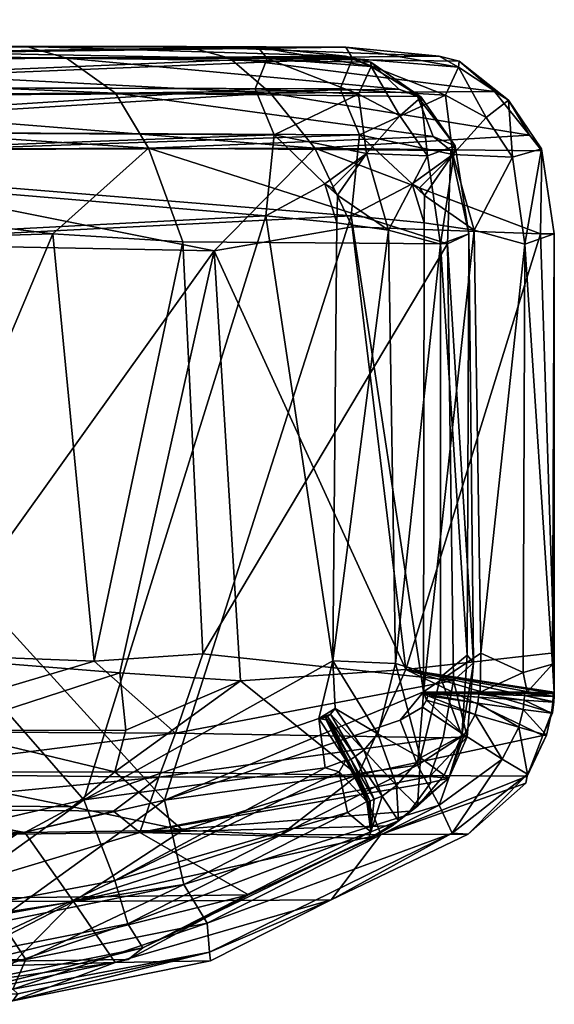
# Model space of a CAD drawing. Header units: centimetres. Extents: x -7.3 to 7.6, y -6.3 to -4.1.
# Tile 255 of 256: x 7.146 to 7.649, y -5.91 to -4.984. Entities that reach past the tile are written whole.
import ezdxf

# ---------------------------------------------------------------- set-up
doc = ezdxf.new("R2010")
doc.units = ezdxf.units.CM
doc.layers.get('0').update_dxf_attribs({"true_color": 0x5890e1})

msp = doc.modelspace()

# ---------------------------------------------------------------- meshes
at = {"color": 31, "true_color": 0xe4b899}
mesh = msp.add_polyface(dxfattribs=at)
corners = [(5.47775, -4.4157, 37.69244), (5.466, -4.92966, 38.22425), (5.4829, -4.94502, 38.18136), (5.48466, -4.96724, 38.07233), (5.48466, -4.42851, 37.65608), (5.4836, -4.40288, 37.64771), (5.48466, -4.42398, 37.15647), (5.48464, -4.94573, 36.70337), (5.48369, -4.41575, 37.14833), (5.4829, -4.94446, 36.6018), (5.47775, -4.41067, 37.12021), (5.466, -4.92893, 36.55845), (5.62931, -5.45354, 36.08583), (5.7295, -5.09724, 36.09394), (6.12508, -5.45363, 35.91348), (5.78405, -5.14803, 28.61334), (5.57444, -5.45407, 28.59155), (6.04823, -5.45409, 28.76451), (5.58031, -5.13143, 28.57074), (5.40815, -5.57731, 26.75526), (5.33886, -5.19287, 26.74841), (5.66523, -5.19452, 26.81371), (5.75552, -5.19415, 38.55489), (5.51612, -5.19252, 38.6041), (5.5971, -5.57335, 38.59396), (5.33826, -5.0094, 26.90907), (6.45759, -5.00961, 27.36245), (5.37112, -5.02022, 26.86446), (5.39573, -5.10501, 26.78134), (6.52393, -5.05639, 27.27618), (5.41338, -5.05349, 26.82142), (6.49432, -5.02188, 27.31475), (5.52344, -5.105, 38.58311), (6.23917, -5.05356, 38.31671), (5.53503, -5.05349, 38.54636), (6.1943, -5.02114, 38.28824), (5.49279, -5.02022, 38.50187), (6.19448, -5.00961, 38.22602), (5.45964, -5.0094, 38.45637), (5.73841, -5.08075, 28.60193), (5.43588, -4.63699, 37.31264), (5.43588, -4.67591, 37.3395), (5.43588, -4.69804, 37.37979), (5.43588, -4.70185, 37.40501), (5.43588, -4.69804, 37.43031), (5.43588, -4.67591, 37.47052), (5.43588, -4.63699, 37.49738), (5.8015, -5.00888, 28.50821), (7.36991, -5.0099, 29.34958), (3.77348, -5.00905, 26.82332), (5.43049, -4.92625, 36.51608), (5.86015, -5.00914, 36.17413), (5.35881, -4.93909, 36.48604)]
mesh.append_faces([[corners[k] for k in face] for face in [(0, 1, 2), (6, 7, 8), (8, 7, 9), (10, 9, 11), (12, 13, 14), (15, 16, 17), (15, 18, 16), (19, 20, 21), (22, 23, 24), (25, 26, 27), (21, 20, 28), (29, 28, 30), (31, 30, 27), (32, 23, 22), (32, 33, 34), (34, 35, 36), (37, 38, 36), (39, 18, 15)]], dxfattribs={"color": 31})
mesh.append_faces([[corners[k] for k in face] for face in [(3, 46, 4)]], dxfattribs={"vtx0": -1, "vtx1": -1, "color": 31})
mesh.append_faces([[corners[k] for k in face] for face in [(47, 48, 49)]], dxfattribs={"vtx0": -1, "vtx1": -1, "vtx2": -1, "color": 31})
mesh.append_faces([[corners[k] for k in face] for face in [(7, 40, 41), (7, 41, 42), (3, 42, 43), (3, 43, 44), (3, 44, 45), (3, 45, 46), (38, 2, 1)]], dxfattribs={"vtx0": -1, "vtx2": -1, "color": 31})
mesh.append_faces([[corners[k] for k in face] for face in [(52, 50, 51)]], dxfattribs={"vtx1": -1, "color": 31})
mesh.append_faces([[corners[k] for k in face] for face in [(7, 6, 40), (3, 7, 42), (38, 37, 2), (9, 7, 37), (11, 9, 37), (50, 11, 51)]], dxfattribs={"vtx1": -1, "vtx2": -1, "color": 31})
mesh.append_faces([[corners[k] for k in face] for face in [(3, 4, 5), (5, 2, 3), (37, 3, 2), (7, 3, 37)]], dxfattribs={"vtx2": -1, "color": 31})
mesh = msp.add_polyface(dxfattribs=at)
corners = [(6.12508, -5.45363, 35.91348), (5.7295, -5.09724, 36.09394), (6.31449, -5.09526, 35.78487), (6.38045, -5.44027, 35.65996), (6.04709, -5.13307, 28.73299), (6.04823, -5.45409, 28.76451), (6.22966, -5.13768, 28.877), (5.78405, -5.14803, 28.61334), (6.32572, -5.14861, 29.00182), (5.66523, -5.19452, 26.81371), (6.51836, -5.19291, 27.17743), (6.03428, -5.57751, 26.92092), (5.94087, -5.58064, 38.50114), (6.26184, -5.20194, 38.36505), (5.75552, -5.19415, 38.55489), (5.37112, -5.02022, 26.86446), (6.45759, -5.00961, 27.36245), (6.49432, -5.02188, 27.31475), (5.41338, -5.05349, 26.82142), (6.52393, -5.05639, 27.27618), (5.39573, -5.10501, 26.78134), (6.55108, -5.10833, 27.24186), (6.27336, -5.10529, 38.33783), (6.23917, -5.05356, 38.31671), (6.1943, -5.02114, 38.28824), (5.53503, -5.05349, 38.54636), (5.52344, -5.105, 38.58311), (6.19448, -5.00961, 38.22602), (5.49279, -5.02022, 38.50187), (5.86015, -5.00914, 36.17413), (6.33681, -5.01664, 35.87038), (5.77599, -5.01713, 36.15568), (6.32246, -5.04004, 35.82441), (5.76443, -5.04152, 36.11688), (6.40006, -5.00914, 35.85268), (6.31154, -5.00914, 28.808), (5.80883, -5.01702, 28.55297), (6.32185, -5.01664, 28.86838), (6.25182, -5.08016, 28.89533), (5.73841, -5.08075, 28.60193), (6.50937, -5.08092, 29.33631), (6.54268, -5.04325, 29.33784), (6.27518, -5.04004, 28.87999), (5.74777, -5.04152, 28.57947), (5.8015, -5.00888, 28.50821), (7.36991, -5.0099, 29.34958), (3.77348, -5.00905, 26.82332), (6.77116, -5.0094, 37.72674), (5.466, -4.92893, 36.55845)]
mesh.append_faces([[corners[k] for k in face] for face in [(0, 1, 2), (2, 3, 0), (4, 5, 6), (4, 7, 5), (6, 5, 8), (9, 10, 11), (12, 13, 14), (15, 16, 17), (18, 17, 19), (20, 19, 21), (9, 21, 10), (9, 20, 21), (22, 14, 13), (23, 24, 25), (26, 22, 23), (26, 14, 22), (24, 27, 28), (29, 30, 31), (31, 32, 33), (33, 2, 1), (33, 32, 2), (29, 34, 30), (31, 30, 32), (35, 36, 37), (38, 39, 4), (6, 38, 4), (6, 8, 38), (38, 8, 40), (41, 42, 38), (36, 42, 37), (36, 43, 42), (4, 39, 7), (35, 44, 36), (39, 38, 43), (43, 38, 42)]], dxfattribs={"color": 31})
mesh.append_faces([[corners[k] for k in face] for face in [(45, 16, 46), (48, 27, 29)]], dxfattribs={"vtx0": -1, "vtx1": -1, "vtx2": -1, "color": 31})
mesh.append_faces([[corners[k] for k in face] for face in [(27, 47, 29)]], dxfattribs={"vtx2": -1, "color": 31})
mesh = msp.add_polyface(dxfattribs=at)
corners = [(6.38045, -5.44027, 35.65996), (6.31449, -5.09526, 35.78487), (6.55331, -5.14255, 35.33756), (6.53701, -5.46309, 35.32464), (6.31435, -5.74793, 29.02582), (6.50337, -5.17902, 29.3562), (6.32572, -5.14861, 29.00182), (6.55134, -5.5849, 27.19303), (6.51836, -5.19291, 27.17743), (6.62447, -5.20243, 27.25718), (6.71815, -5.1943, 38.05077), (6.26184, -5.20194, 38.36505), (6.5409, -5.57447, 38.20002), (6.55108, -5.10833, 27.24186), (6.27336, -5.10529, 38.33783), (6.76448, -5.02115, 37.82816), (6.19448, -5.00961, 38.22602), (6.1943, -5.02114, 38.28824), (6.23917, -5.05356, 38.31671), (6.81837, -5.05638, 37.84218), (6.59468, -5.13705, 35.25545), (6.67062, -5.00888, 35.3817), (6.62722, -5.01704, 35.37919), (6.40006, -5.00914, 35.85268), (6.33681, -5.01664, 35.87038), (6.32246, -5.04004, 35.82441), (6.56327, -5.09995, 35.32981), (6.56832, -5.07902, 35.33902), (6.59586, -5.04324, 35.34787), (6.59891, -5.1035, 35.25774), (6.60563, -5.00914, 29.28493), (6.32185, -5.01664, 28.86838), (6.57851, -5.01743, 29.31701), (6.31154, -5.00914, 28.808), (6.54268, -5.04325, 29.33784), (6.25182, -5.08016, 28.89533), (6.50937, -5.08092, 29.33631), (6.27518, -5.04004, 28.87999), (6.51266, -5.1017, 29.36043), (6.54403, -5.16826, 29.43191), (6.58963, -5.10659, 29.46989), (6.54668, -5.10352, 29.42608), (6.55347, -5.08022, 29.41885), (6.59257, -5.08399, 29.4619), (6.61409, -5.04531, 29.4397), (6.65862, -5.00917, 29.36828), (5.8015, -5.00888, 28.50821), (7.36991, -5.0099, 29.34958), (7.30263, -5.0094, 36.5379), (5.86015, -5.00914, 36.17413)]
mesh.append_faces([[corners[k] for k in face] for face in [(0, 1, 2), (3, 0, 2), (4, 5, 6), (7, 8, 9), (10, 11, 12), (8, 13, 9), (10, 14, 11), (15, 16, 17), (18, 14, 19), (15, 17, 18), (2, 20, 3), (21, 22, 23), (23, 22, 24), (24, 22, 25), (26, 1, 27), (26, 2, 1), (28, 1, 25), (22, 28, 25), (27, 1, 28), (26, 29, 2), (30, 31, 32), (30, 33, 31), (34, 35, 36), (34, 32, 37), (37, 32, 31), (5, 38, 6), (6, 38, 36), (39, 40, 41), (5, 41, 38), (5, 39, 41), (36, 42, 34), (36, 38, 42), (42, 38, 41), (41, 43, 42), (34, 42, 44)]], dxfattribs={"color": 31})
mesh.append_faces([[corners[k] for k in face] for face in [(46, 33, 47)]], dxfattribs={"vtx1": -1, "vtx2": -1, "color": 31})
mesh.append_faces([[corners[k] for k in face] for face in [(33, 30, 45), (48, 23, 49)]], dxfattribs={"vtx2": -1, "color": 31})
mesh = msp.add_polyface(dxfattribs=at)
corners = [(6.49432, -5.02188, 27.31475), (6.45759, -5.00961, 27.36245), (7.19, -5.02026, 28.29883), (6.52393, -5.05639, 27.27618), (7.23593, -5.05319, 28.28051), (6.77116, -5.0094, 37.72674), (6.19448, -5.00961, 38.22602), (6.76448, -5.02115, 37.82816), (6.23917, -5.05356, 38.31671), (6.81837, -5.05638, 37.84218), (6.85478, -5.1073, 37.863), (6.27336, -5.10529, 38.33783), (6.64188, -5.10649, 35.21194), (6.59891, -5.1035, 35.25774), (6.6449, -5.08389, 35.21998), (6.69813, -5.08565, 35.19112), (6.66693, -5.04522, 35.24181), (6.80374, -5.04734, 35.20803), (6.80485, -5.08912, 35.1786), (6.69719, -5.11045, 35.18196), (6.56832, -5.07902, 35.33902), (6.60585, -5.08013, 35.26491), (6.56327, -5.09995, 35.32981), (6.59586, -5.04324, 35.34787), (6.68974, -5.01792, 35.2787), (6.80341, -5.01867, 35.25198), (6.67062, -5.00888, 35.3817), (6.7127, -5.00917, 35.31234), (6.62722, -5.01704, 35.37919), (6.79087, -5.00923, 35.29485), (6.74818, -5.08913, 29.50105), (6.64475, -5.08574, 29.48919), (6.64379, -5.11055, 29.49831), (6.74709, -5.04735, 29.47174), (6.61409, -5.04531, 29.4397), (6.59257, -5.08399, 29.4619), (6.55347, -5.08022, 29.41885), (6.74676, -5.01868, 29.42782), (6.63632, -5.01792, 29.40242), (6.54268, -5.04325, 29.33784), (6.57851, -5.01743, 29.31701), (6.73466, -5.00923, 29.38494), (6.65862, -5.00917, 29.36828), (6.60563, -5.00914, 29.28493), (6.58963, -5.10659, 29.46989), (6.40006, -5.00914, 35.85268), (5.86015, -5.00914, 36.17413), (7.30263, -5.0094, 36.5379)]
mesh.append_faces([[corners[k] for k in face] for face in [(0, 1, 2), (3, 0, 4), (5, 6, 7), (7, 8, 9), (10, 9, 11), (12, 13, 14), (15, 14, 16), (17, 15, 16), (15, 18, 19), (20, 21, 22), (20, 23, 21), (21, 23, 16), (14, 21, 16), (14, 13, 21), (21, 13, 22), (16, 23, 24), (25, 16, 24), (26, 27, 28), (28, 27, 24), (23, 28, 24), (14, 15, 12), (24, 27, 29), (30, 31, 32), (30, 33, 31), (31, 33, 34), (35, 34, 36), (33, 37, 34), (34, 37, 38), (39, 38, 40), (39, 34, 38), (37, 41, 38), (38, 41, 42), (40, 42, 43), (40, 38, 42), (44, 31, 35), (35, 31, 34)]], dxfattribs={"color": 31})
mesh.append_faces([[corners[k] for k in face] for face in [(27, 26, 45), (46, 5, 47)]], dxfattribs={"vtx2": -1, "color": 31})
mesh = msp.add_polyface(dxfattribs=at)
corners = [(6.52393, -5.05639, 27.27618), (7.26696, -5.10489, 28.25861), (6.55108, -5.10833, 27.24186), (7.23593, -5.05319, 28.28051), (6.49432, -5.02188, 27.31475), (7.19, -5.02026, 28.29883), (7.15242, -5.0094, 28.33897), (7.45227, -5.01844, 29.28856), (6.45759, -5.00961, 27.36245), (7.17714, -5.18556, 27.99331), (7.30263, -5.0094, 36.5379), (6.77116, -5.0094, 37.72674), (7.34354, -5.02024, 36.578), (6.76448, -5.02115, 37.82816), (7.38188, -5.05333, 36.6278), (6.81837, -5.05638, 37.84218), (7.42345, -5.10488, 36.613), (6.85478, -5.1073, 37.863), (6.80374, -5.04734, 35.20803), (6.66693, -5.04522, 35.24181), (6.80341, -5.01867, 35.25198), (6.80485, -5.08912, 35.1786), (6.69813, -5.08565, 35.19112), (6.68974, -5.01792, 35.2787), (6.79087, -5.00923, 35.29485), (6.80474, -5.11543, 35.17041), (6.69719, -5.11045, 35.18196), (7.45745, -5.16856, 35.16755), (7.4655, -5.09242, 35.17739), (7.44731, -5.04922, 35.20498), (7.45879, -5.02064, 35.24706), (7.45253, -5.00993, 35.33677), (6.73466, -5.00923, 29.38494), (6.74676, -5.01868, 29.42782), (7.36991, -5.0099, 29.34958), (7.37852, -5.02057, 29.43262), (6.74709, -5.04735, 29.47174), (7.36742, -5.04918, 29.47468), (6.74818, -5.08913, 29.50105), (7.38508, -5.09236, 29.50227), (6.74806, -5.11552, 29.50932), (7.3772, -5.16856, 29.51213), (6.65862, -5.00917, 29.36828), (6.31154, -5.00914, 28.808), (6.7127, -5.00917, 35.31234), (6.40006, -5.00914, 35.85268)]
mesh.append_faces([[corners[k] for k in face] for face in [(0, 1, 2), (0, 3, 1), (3, 4, 5), (6, 7, 5), (8, 6, 5), (1, 9, 2), (10, 11, 12), (12, 11, 13), (14, 13, 15), (16, 15, 17), (16, 14, 15), (13, 14, 12), (18, 19, 20), (18, 21, 22), (20, 23, 24), (21, 25, 26), (27, 25, 28), (28, 25, 21), (29, 21, 18), (30, 18, 20), (31, 20, 24), (31, 30, 20), (30, 29, 18), (29, 28, 21), (32, 33, 34), (34, 33, 35), (35, 33, 36), (37, 36, 38), (39, 38, 40), (41, 39, 40), (39, 37, 38), (37, 35, 36)]], dxfattribs={"color": 31})
mesh.append_faces([[corners[k] for k in face] for face in [(43, 42, 34), (31, 44, 45)]], dxfattribs={"vtx0": -1, "vtx1": -1, "vtx2": -1, "color": 31})
mesh.append_faces([[corners[k] for k in face] for face in [(10, 31, 45)]], dxfattribs={"vtx1": -1, "color": 31})
mesh.append_faces([[corners[k] for k in face] for face in [(42, 32, 34), (34, 6, 8), (31, 24, 44)]], dxfattribs={"vtx2": -1, "color": 31})
mesh = msp.add_polyface(dxfattribs=at)
corners = [(7.44425, -5.17531, 29.51203), (7.44478, -5.14933, 29.51161), (7.4329, -5.13864, 29.5118), (7.43977, -5.14233, 29.51177), (7.23593, -5.05319, 28.28051), (7.19, -5.02026, 28.29883), (7.50251, -5.04963, 29.28109), (7.51992, -5.05627, 29.32697), (7.53472, -5.09386, 29.27614), (7.26696, -5.10489, 28.25861), (7.36991, -5.0099, 29.34958), (7.45227, -5.01844, 29.28856), (7.15242, -5.0094, 28.33897), (7.47592, -5.02405, 29.3331), (7.55128, -5.10733, 29.32264), (7.54814, -5.1949, 29.26788), (7.34354, -5.02024, 36.578), (7.59235, -5.05172, 35.40945), (7.55922, -5.02328, 35.35125), (7.54019, -5.01843, 35.40475), (7.30263, -5.0094, 36.5379), (7.45253, -5.00993, 35.33677), (7.62515, -5.09281, 35.39322), (7.38188, -5.05333, 36.6278), (7.42345, -5.10488, 36.613), (7.45745, -5.16856, 35.16755), (7.4655, -5.09242, 35.17739), (7.51485, -5.13868, 35.16788), (7.44731, -5.04922, 35.20498), (7.54626, -5.05517, 35.208), (7.45879, -5.02064, 35.24706), (7.55856, -5.02892, 35.25442), (7.47651, -5.02802, 29.42313), (7.52338, -5.05713, 29.41842), (7.36742, -5.04918, 29.47468), (7.46433, -5.05415, 29.47075), (7.37852, -5.02057, 29.43262), (7.38508, -5.09236, 29.50227), (7.47188, -5.10986, 29.50055), (7.3772, -5.16856, 29.51213), (7.49277, -5.18204, 29.50066), (7.52943, -5.1123, 29.46672), (7.50346, -5.0746, 29.46688)]
mesh.append_faces([[corners[k] for k in face] for face in [(0, 1, 2), (2, 1, 3), (4, 5, 6), (7, 4, 6), (7, 8, 4), (4, 8, 9), (10, 11, 12), (11, 13, 5), (5, 13, 6), (8, 14, 9), (9, 14, 15), (16, 17, 18), (19, 16, 18), (19, 20, 16), (19, 21, 20), (22, 23, 24), (16, 23, 17), (25, 26, 27), (26, 28, 29), (29, 28, 30), (31, 30, 21), (11, 10, 32), (13, 32, 33), (6, 13, 33), (34, 35, 36), (34, 37, 35), (35, 37, 38), (39, 2, 37), (37, 2, 38), (38, 2, 3), (1, 38, 3), (1, 40, 38), (38, 40, 41), (13, 11, 32), (10, 36, 32), (32, 36, 35), (42, 35, 38), (42, 32, 35)]], dxfattribs={"color": 31})
mesh = msp.add_polyface(dxfattribs=at)
corners = [(7.52608, -5.1753, 35.16764), (7.51485, -5.13868, 35.16788), (7.52666, -5.14938, 35.16805), (7.5217, -5.1424, 35.1679), (7.63548, -5.18563, 35.43468), (7.42345, -5.10488, 36.613), (7.45858, -5.17891, 36.58466), (7.63692, -5.10761, 35.35761), (7.62515, -5.09281, 35.39322), (7.38188, -5.05333, 36.6278), (7.59235, -5.05172, 35.40945), (7.4655, -5.09242, 35.17739), (7.55324, -5.11085, 35.17867), (7.54626, -5.05517, 35.208), (7.5845, -5.07628, 35.21078), (7.55856, -5.02892, 35.25442), (7.60568, -5.05972, 35.2572), (7.55922, -5.02328, 35.35125), (7.63661, -5.10573, 35.25759), (7.60937, -5.1136, 35.21028), (7.62089, -5.19522, 35.21182), (7.57325, -5.18209, 35.17834), (7.54019, -5.01843, 35.40475), (7.45253, -5.00993, 35.33677), (7.64861, -5.18566, 35.26147), (7.45879, -5.02064, 35.24706), (7.50251, -5.04963, 29.28109), (7.52338, -5.05713, 29.41842), (7.51992, -5.05627, 29.32697), (7.50346, -5.0746, 29.46688), (7.47188, -5.10986, 29.50055), (7.52943, -5.1123, 29.46672), (7.55539, -5.1029, 29.41521), (7.53472, -5.09386, 29.27614), (7.55128, -5.10733, 29.32264), (7.56822, -5.18564, 29.41307), (7.47651, -5.02802, 29.42313), (7.54146, -5.19517, 29.46476)]
mesh.append_faces([[corners[k] for k in face] for face in [(0, 1, 2), (2, 1, 3), (4, 5, 6), (4, 7, 5), (5, 7, 8), (9, 8, 10), (1, 11, 12), (3, 12, 2), (3, 1, 12), (12, 11, 13), (14, 13, 15), (16, 15, 17), (10, 16, 17), (10, 8, 16), (16, 8, 18), (19, 18, 20), (21, 12, 19), (21, 2, 12), (22, 15, 23), (22, 17, 15), (8, 7, 18), (18, 7, 24), (25, 15, 13), (19, 12, 14), (16, 14, 15), (16, 19, 14), (16, 18, 19), (14, 12, 13), (26, 27, 28), (29, 30, 31), (27, 31, 32), (28, 32, 33), (28, 27, 32), (34, 32, 35), (34, 33, 32), (29, 27, 36), (29, 31, 27), (31, 37, 32)]], dxfattribs={"color": 31})
mesh = msp.add_polyface(dxfattribs=at)
corners = [(7.44425, -5.17531, 29.51203), (7.3772, -5.16856, 29.51213), (7.44029, -5.58723, 29.5118), (7.4329, -5.13864, 29.5118), (7.52572, -5.61655, 35.16695), (7.45745, -5.16856, 35.16755), (7.52608, -5.1753, 35.16764), (7.51485, -5.13868, 35.16788), (7.31816, -5.58086, 28.32145), (7.29924, -5.19317, 28.25632), (7.54814, -5.1949, 29.26788), (7.55386, -5.60567, 29.28988), (7.23999, -5.59861, 37.28166), (7.35344, -5.60614, 36.97378), (7.32868, -5.20157, 37.02161), (7.50906, -5.59554, 36.32812), (7.45858, -5.17891, 36.58466), (7.63548, -5.18563, 35.43468), (7.64847, -5.57983, 35.35077), (7.26696, -5.10489, 28.25861), (7.42345, -5.10488, 36.613), (7.57325, -5.18209, 35.17834), (7.60937, -5.1136, 35.21028), (7.62089, -5.19522, 35.21182), (7.52666, -5.14938, 35.16805), (7.63661, -5.10573, 35.25759), (7.64861, -5.18566, 35.26147), (7.63692, -5.10761, 35.35761), (7.57948, -5.57994, 35.18012), (7.61934, -5.59825, 35.20873), (7.64707, -5.59042, 35.25462), (7.44478, -5.14933, 29.51161), (7.49277, -5.18204, 29.50066), (7.52943, -5.1123, 29.46672), (7.54146, -5.19517, 29.46476), (7.55539, -5.1029, 29.41521), (7.56822, -5.18564, 29.41307), (7.55128, -5.10733, 29.32264), (7.57277, -5.58911, 29.39141), (7.56676, -5.58186, 29.42094), (7.54173, -5.60275, 29.46459), (7.49936, -5.58978, 29.49787)]
mesh.append_faces([[corners[k] for k in face] for face in [(0, 1, 2), (0, 3, 1), (4, 5, 6), (5, 7, 6), (8, 9, 10), (11, 8, 10), (12, 13, 14), (14, 13, 15), (16, 15, 17), (16, 14, 15), (15, 18, 17), (9, 19, 10), (20, 14, 16), (21, 22, 23), (21, 6, 24), (23, 25, 26), (27, 17, 26), (6, 21, 4), (4, 21, 28), (28, 21, 23), (29, 23, 30), (29, 28, 23), (23, 26, 30), (30, 26, 18), (18, 26, 17), (31, 0, 32), (33, 32, 34), (35, 34, 36), (37, 36, 10), (11, 10, 38), (38, 10, 36), (39, 36, 34), (40, 34, 41), (40, 39, 34), (34, 32, 41), (41, 32, 2), (2, 32, 0), (39, 38, 36)]], dxfattribs={"color": 31})
mesh = msp.add_polyface(dxfattribs=at)
corners = [(6.69138, -5.73034, 29.51157), (7.0386, -5.75704, 29.51196), (6.75435, -5.20111, 29.51204), (7.20622, -5.71821, 29.51169), (7.3772, -5.16856, 29.51213), (6.74724, -5.73043, 35.16807), (6.81155, -5.20113, 35.16764), (7.11162, -5.75716, 35.16743), (7.28192, -5.71851, 35.16764), (7.45745, -5.16856, 35.16755), (6.82085, -5.64995, 37.93892), (6.81989, -5.57553, 37.95432), (6.73298, -5.59477, 38.04278), (6.78354, -5.68781, 37.9513), (7.0351, -5.6921, 37.61754), (7.05518, -5.58399, 37.63183), (7.07325, -5.65286, 37.59528), (7.23999, -5.59861, 37.28166), (7.2458, -5.65257, 37.25596), (7.35344, -5.60614, 36.97378), (7.23518, -5.69182, 37.22321), (6.99057, -5.69369, 27.7027), (6.99326, -5.65367, 27.67299), (7.29254, -5.65523, 28.27146), (6.6315, -5.59772, 27.25755), (7.01112, -5.57966, 27.68668), (7.21595, -5.58767, 28.04383), (7.31816, -5.58086, 28.32145), (6.62447, -5.20243, 27.25718), (7.17714, -5.18556, 27.99331), (7.29924, -5.19317, 28.25632), (7.32868, -5.20157, 37.02161), (6.8716, -5.19277, 37.88189), (6.71815, -5.1943, 38.05077), (7.26696, -5.10489, 28.25861), (6.55108, -5.10833, 27.24186), (6.85478, -5.1073, 37.863), (7.42345, -5.10488, 36.613), (6.80474, -5.11543, 35.17041), (6.69837, -5.17542, 35.1778), (6.74806, -5.11552, 29.50932)]
mesh.append_faces([[corners[k] for k in face] for face in [(0, 1, 2), (2, 1, 3), (4, 2, 3), (5, 6, 7), (7, 6, 8), (8, 6, 9), (10, 11, 12), (13, 14, 10), (11, 10, 15), (15, 10, 16), (17, 16, 18), (19, 18, 20), (17, 15, 16), (20, 16, 14), (20, 18, 16), (17, 18, 19), (14, 16, 10), (21, 22, 23), (22, 24, 25), (26, 22, 25), (26, 23, 22), (26, 27, 23), (28, 29, 25), (25, 29, 26), (26, 29, 30), (27, 26, 30), (17, 31, 15), (31, 32, 15), (15, 32, 11), (11, 32, 33), (30, 29, 34), (35, 29, 28), (33, 32, 36), (36, 32, 31), (31, 37, 36), (38, 6, 39), (6, 38, 9), (4, 40, 2)]], dxfattribs={"color": 31})
mesh = msp.add_polyface(dxfattribs=at)
corners = [(7.3772, -5.16856, 29.51213), (7.20622, -5.71821, 29.51169), (7.44029, -5.58723, 29.5118), (7.52572, -5.61655, 35.16695), (7.28192, -5.71851, 35.16764), (7.45745, -5.16856, 35.16755), (7.52572, -5.61795, 35.16695), (7.52958, -5.62038, 35.16784), (7.64702, -5.63617, 35.35046), (7.64813, -5.62592, 35.35056), (7.50906, -5.59554, 36.32812), (7.64835, -5.62073, 35.35056), (7.64844, -5.61814, 35.35056), (7.64845, -5.61691, 35.35064), (7.64847, -5.57983, 35.35077), (7.29254, -5.65523, 28.27146), (7.31816, -5.58086, 28.32145), (7.55386, -5.60567, 29.28988), (7.52572, -5.61675, 35.16695), (7.57893, -5.6167, 35.18013), (7.57958, -5.61747, 35.18014), (7.62065, -5.61793, 35.21037), (7.62064, -5.62004, 35.21037), (7.64761, -5.62083, 35.25592), (7.57948, -5.57994, 35.18012), (7.61934, -5.59825, 35.20873), (7.62302, -5.61682, 35.21295), (7.64707, -5.59042, 35.25462), (7.64845, -5.61694, 35.25786), (7.64763, -5.61815, 35.25592), (7.52572, -5.61715, 35.16695), (7.57737, -5.62157, 35.17942), (7.57759, -5.61881, 35.17943), (7.56676, -5.58186, 29.42094), (7.56156, -5.65747, 29.41706), (7.57277, -5.58911, 29.39141), (7.54173, -5.60275, 29.46459), (7.56677, -5.65895, 29.38756), (7.49936, -5.58978, 29.49787), (7.48271, -5.65591, 29.50049)]
mesh.append_faces([[corners[k] for k in face] for face in [(0, 1, 2), (3, 4, 5), (3, 6, 7), (8, 9, 10), (10, 9, 11), (12, 10, 11), (12, 13, 10), (10, 13, 14), (15, 16, 17), (18, 3, 19), (20, 19, 21), (22, 21, 23), (3, 24, 19), (19, 24, 25), (26, 25, 27), (28, 27, 13), (12, 28, 13), (12, 29, 28), (12, 11, 29), (29, 11, 23), (21, 29, 23), (21, 26, 29), (21, 19, 26), (26, 19, 25), (27, 14, 13), (6, 30, 31), (31, 30, 32), (30, 18, 32), (32, 18, 20), (22, 20, 21), (22, 32, 20), (29, 26, 28), (28, 26, 27), (19, 20, 18), (33, 34, 35), (33, 36, 34), (35, 37, 17), (38, 2, 39)]], dxfattribs={"color": 31})
mesh = msp.add_polyface(dxfattribs=at)
corners = [(7.20622, -5.71821, 29.51169), (7.42721, -5.64156, 29.5122), (7.44029, -5.58723, 29.5118), (7.44257, -5.63204, 29.51181), (7.43808, -5.63748, 29.51183), (7.43534, -5.63966, 29.51184), (7.43383, -5.64063, 29.51185), (7.43396, -5.64284, 29.51145), (7.52572, -5.61655, 35.16695), (7.50379, -5.64299, 35.16747), (7.28192, -5.71851, 35.16764), (7.50906, -5.59554, 36.32812), (7.35344, -5.60614, 36.97378), (7.46377, -5.69499, 36.43852), (7.23518, -5.69182, 37.22321), (7.27671, -5.6969, 28.28469), (7.29254, -5.65523, 28.27146), (7.54401, -5.65988, 29.27529), (7.53154, -5.69628, 29.29444), (7.55386, -5.60567, 29.28988), (7.51998, -5.68536, 35.17743), (7.48674, -5.7145, 29.46934), (7.46952, -5.67144, 29.50084), (7.46143, -5.67746, 29.50105), (7.47907, -5.71737, 29.47145), (7.45714, -5.68, 29.50116), (7.47556, -5.71924, 29.47164), (7.45486, -5.68119, 29.50118), (7.47372, -5.72004, 29.47174), (7.45464, -5.68343, 29.50058), (7.47237, -5.71961, 29.47273), (7.45253, -5.6807, 29.5023), (7.44645, -5.69175, 29.49942), (7.43301, -5.68811, 29.50342), (7.48271, -5.65591, 29.50049)]
mesh.append_faces([[corners[k] for k in face] for face in [(0, 1, 2), (2, 1, 3), (3, 1, 4), (4, 1, 5), (5, 1, 6), (6, 1, 7), (8, 9, 10), (11, 12, 13), (13, 12, 14), (15, 16, 17), (18, 15, 17), (17, 16, 19), (9, 20, 10), (21, 22, 23), (24, 23, 25), (26, 25, 27), (28, 27, 29), (30, 29, 31), (32, 31, 33), (32, 30, 31), (27, 28, 26), (34, 2, 3), (22, 3, 4), (23, 4, 5), (25, 5, 6), (27, 6, 7), (29, 7, 31), (29, 27, 7), (7, 1, 31), (31, 1, 33), (24, 21, 23), (24, 25, 26), (29, 30, 28), (22, 34, 3), (23, 22, 4), (25, 23, 5), (27, 25, 6), (33, 1, 0)]], dxfattribs={"color": 31})
mesh = msp.add_polyface(dxfattribs=at)
corners = [(7.52572, -5.61655, 35.16695), (7.5246, -5.63099, 35.16781), (7.50379, -5.64299, 35.16747), (7.52856, -5.62424, 35.16783), (7.52958, -5.62038, 35.16784), (7.56752, -5.75033, 35.32732), (7.48554, -5.7508, 35.97991), (7.43875, -5.81208, 35.37795), (7.63777, -5.65764, 35.38174), (7.50906, -5.59554, 36.32812), (7.46377, -5.69499, 36.43852), (7.62308, -5.69579, 35.36588), (7.57406, -5.63784, 35.17939), (7.52572, -5.61795, 35.16695), (7.57674, -5.62715, 35.17942), (7.56382, -5.6569, 35.17915), (7.54038, -5.72297, 35.20566), (7.51998, -5.68536, 35.17743), (7.55263, -5.74942, 35.25044), (7.54401, -5.65988, 29.27529), (7.55386, -5.60567, 29.28988), (7.56677, -5.65895, 29.38756), (7.53154, -5.69628, 29.29444), (7.5494, -5.69755, 29.39122), (7.5326, -5.70166, 29.31371), (7.51283, -5.72867, 29.32901), (7.56156, -5.65747, 29.41706), (7.54173, -5.60275, 29.46459), (7.52282, -5.67855, 29.4659), (7.54494, -5.69477, 29.41907), (7.52, -5.72395, 29.41938), (7.49936, -5.58978, 29.49787), (7.48271, -5.65591, 29.50049), (7.50023, -5.70444, 29.46853), (7.46952, -5.67144, 29.50084), (7.47398, -5.75489, 29.41959), (7.50202, -5.73788, 29.42195), (7.47604, -5.74818, 29.43194), (7.47603, -5.75456, 29.33403), (7.49611, -5.74261, 29.33214), (7.48674, -5.7145, 29.46934)]
mesh.append_faces([[corners[k] for k in face] for face in [(0, 1, 2), (0, 3, 1), (0, 4, 3), (5, 6, 7), (8, 9, 10), (10, 6, 11), (4, 12, 3), (4, 13, 14), (3, 15, 1), (3, 12, 15), (15, 16, 17), (1, 17, 2), (1, 15, 17), (18, 5, 7), (19, 20, 21), (22, 21, 23), (24, 23, 25), (24, 22, 23), (26, 27, 28), (29, 28, 30), (23, 30, 25), (23, 29, 30), (23, 26, 29), (27, 31, 28), (28, 31, 32), (33, 32, 34), (35, 36, 37), (36, 38, 39), (30, 39, 25), (30, 36, 39), (30, 33, 36), (30, 28, 33), (33, 28, 32), (22, 19, 21), (29, 26, 28), (37, 36, 40), (36, 33, 40), (40, 33, 34)]], dxfattribs={"color": 31})
mesh = msp.add_polyface(dxfattribs=at)
corners = [(7.63777, -5.65764, 35.38174), (7.46377, -5.69499, 36.43852), (7.62308, -5.69579, 35.36588), (7.64702, -5.63617, 35.35046), (7.50906, -5.59554, 36.32812), (7.48554, -5.7508, 35.97991), (7.62194, -5.70236, 35.33961), (7.56752, -5.75033, 35.32732), (7.64729, -5.62618, 35.25592), (7.64761, -5.62083, 35.25592), (7.64813, -5.62592, 35.35056), (7.64611, -5.63668, 35.25589), (7.64121, -5.65712, 35.25565), (7.61935, -5.6331, 35.21027), (7.61526, -5.64973, 35.21014), (7.57674, -5.62715, 35.17942), (7.57406, -5.63784, 35.17939), (7.52958, -5.62038, 35.16784), (7.52572, -5.61795, 35.16695), (7.57737, -5.62157, 35.17942), (7.6204, -5.6244, 35.21037), (7.64835, -5.62073, 35.35056), (7.62326, -5.69394, 35.25607), (7.59964, -5.67968, 35.20962), (7.56382, -5.6569, 35.17915), (7.55263, -5.74942, 35.25044), (7.54038, -5.72297, 35.20566), (7.57759, -5.61881, 35.17943), (7.62064, -5.62004, 35.21037), (7.5494, -5.69755, 29.39122), (7.56677, -5.65895, 29.38756), (7.56156, -5.65747, 29.41706), (7.57277, -5.58911, 29.39141)]
mesh.append_faces([[corners[k] for k in face] for face in [(0, 1, 2), (0, 3, 4), (2, 5, 6), (6, 5, 7), (8, 9, 10), (3, 8, 10), (3, 11, 8), (3, 0, 11), (11, 0, 12), (13, 12, 14), (15, 14, 16), (17, 15, 16), (15, 18, 19), (13, 19, 20), (11, 20, 8), (11, 13, 20), (11, 12, 13), (21, 10, 9), (0, 2, 12), (12, 2, 22), (14, 22, 23), (16, 23, 24), (2, 6, 22), (22, 6, 7), (25, 22, 7), (25, 23, 22), (25, 26, 23), (23, 26, 24), (20, 27, 28), (8, 28, 9), (8, 20, 28), (19, 27, 20), (14, 15, 13), (13, 15, 19), (14, 23, 16), (12, 22, 14), (29, 30, 31), (31, 30, 32)]], dxfattribs={"color": 31})
mesh = msp.add_polyface(dxfattribs=at)
corners = [(7.13756, -5.87403, 36.37356), (6.98394, -5.90695, 36.31765), (7.23552, -5.87115, 35.94079), (7.13933, -5.90715, 35.34225), (7.32519, -5.86944, 35.33265), (7.15057, -5.74888, 37.2196), (7.19645, -5.81357, 36.64486), (7.29934, -5.74655, 36.85822), (7.0725, -5.87738, 36.52803), (7.06226, -5.90709, 29.34318), (7.10924, -5.87011, 28.77362), (7.24791, -5.86842, 29.34416), (7.0515, -5.81118, 28.24594), (7.14301, -5.75022, 28.1016), (7.259, -5.74887, 28.42125), (7.36113, -5.80758, 29.2946), (7.23518, -5.69182, 37.22321), (7.19567, -5.72454, 37.24564), (7.0351, -5.6921, 37.61754), (7.01217, -5.72273, 37.59604), (7.23398, -5.72877, 28.22723), (7.27671, -5.6969, 28.28469), (6.97369, -5.72609, 27.72998), (6.99057, -5.69369, 27.7027), (7.29254, -5.65523, 28.27146), (7.11162, -5.75716, 35.16743), (7.28192, -5.71851, 35.16764), (7.13708, -5.8232, 35.17541), (7.30008, -5.79765, 35.17961), (7.12841, -5.83292, 35.17913), (7.15175, -5.86829, 35.20472), (7.32232, -5.83406, 35.2104), (7.13948, -5.89618, 35.24361), (7.32442, -5.86143, 35.25415), (7.14407, -5.90065, 35.25183), (7.26157, -5.85716, 29.42231), (7.06546, -5.89651, 29.43405), (7.24742, -5.83471, 29.46755), (7.07718, -5.86824, 29.47461), (7.23541, -5.79383, 29.49937), (7.05408, -5.82793, 29.50168), (7.20622, -5.71821, 29.51169), (7.0386, -5.75704, 29.51196)]
mesh.append_faces([[corners[k] for k in face] for face in [(0, 1, 2), (1, 3, 2), (2, 3, 4), (5, 6, 7), (6, 8, 0), (2, 6, 0), (9, 10, 11), (12, 13, 14), (15, 12, 14), (15, 10, 12), (15, 11, 10), (16, 17, 7), (16, 18, 17), (17, 19, 5), (7, 17, 5), (14, 13, 20), (21, 20, 22), (23, 24, 21), (20, 21, 14), (22, 20, 13), (25, 26, 27), (27, 26, 28), (29, 28, 30), (29, 27, 28), (28, 31, 30), (30, 31, 32), (32, 31, 33), (34, 33, 3), (34, 32, 33), (33, 4, 3), (11, 35, 9), (9, 35, 36), (36, 35, 37), (38, 37, 39), (40, 39, 41), (42, 40, 41), (40, 38, 39), (38, 36, 37)]], dxfattribs={"color": 31})
mesh = msp.add_polyface(dxfattribs=at)
corners = [(7.23552, -5.87115, 35.94079), (7.43875, -5.81208, 35.37795), (7.19645, -5.81357, 36.64486), (7.32519, -5.86944, 35.33265), (7.48554, -5.7508, 35.97991), (7.39146, -5.75115, 36.49416), (7.29934, -5.74655, 36.85822), (7.36113, -5.80758, 29.2946), (7.259, -5.74887, 28.42125), (7.47603, -5.75456, 29.33403), (7.46377, -5.69499, 36.43852), (7.23518, -5.69182, 37.22321), (7.53154, -5.69628, 29.29444), (7.27671, -5.6969, 28.28469), (7.5326, -5.70166, 29.31371), (7.51283, -5.72867, 29.32901), (7.49611, -5.74261, 29.33214), (7.28192, -5.71851, 35.16764), (7.51998, -5.68536, 35.17743), (7.30008, -5.79765, 35.17961), (7.54038, -5.72297, 35.20566), (7.32232, -5.83406, 35.2104), (7.55263, -5.74942, 35.25044), (7.32442, -5.86143, 35.25415), (7.44645, -5.69175, 29.49942), (7.45421, -5.73005, 29.47173), (7.47237, -5.71961, 29.47273), (7.47604, -5.74818, 29.43194), (7.47372, -5.72004, 29.47174), (7.47556, -5.71924, 29.47164), (7.47398, -5.75489, 29.41959), (7.50202, -5.73788, 29.42195), (7.47907, -5.71737, 29.47145), (7.48674, -5.7145, 29.46934), (7.26157, -5.85716, 29.42231), (7.24791, -5.86842, 29.34416), (7.24742, -5.83471, 29.46755), (7.23541, -5.79383, 29.49937), (7.43301, -5.68811, 29.50342), (7.20622, -5.71821, 29.51169)]
mesh.append_faces([[corners[k] for k in face] for face in [(0, 1, 2), (0, 3, 1), (1, 4, 2), (2, 4, 5), (6, 2, 5), (7, 8, 9), (5, 10, 6), (5, 4, 10), (10, 11, 6), (12, 8, 13), (12, 14, 8), (8, 14, 15), (9, 8, 16), (16, 8, 15), (17, 18, 19), (19, 18, 20), (21, 20, 22), (23, 22, 1), (3, 23, 1), (23, 21, 22), (21, 19, 20), (24, 25, 26), (26, 25, 27), (28, 27, 29), (30, 9, 31), (32, 27, 33), (32, 29, 27), (28, 26, 27), (9, 30, 7), (7, 30, 34), (35, 7, 34), (30, 27, 34), (34, 27, 36), (36, 27, 25), (37, 25, 24), (38, 37, 24), (38, 39, 37), (37, 36, 25)]], dxfattribs={"color": 31})
mesh = msp.add_polyface(dxfattribs=at)
corners = [(7.0725, -5.87738, 36.52803), (6.71477, -5.90827, 36.86631), (6.98394, -5.90695, 36.31765), (7.13756, -5.87403, 36.37356), (6.82146, -5.88181, 36.99763), (6.65523, -5.81284, 37.56828), (7.19645, -5.81357, 36.64486), (7.15057, -5.74888, 37.2196), (6.89159, -5.74152, 37.6969), (6.84766, -5.90633, 28.51609), (6.81676, -5.87404, 28.1389), (6.95486, -5.8728, 28.35478), (6.98285, -5.87237, 28.41563), (7.10924, -5.87011, 28.77362), (7.06226, -5.90709, 29.34318), (6.92619, -5.75121, 27.73954), (7.14301, -5.75022, 28.1016), (7.0515, -5.81118, 28.24594), (6.76572, -5.72166, 37.91783), (7.01217, -5.72273, 37.59604), (6.77874, -5.71025, 37.92547), (7.0351, -5.6921, 37.61754), (6.78354, -5.68781, 37.9513), (7.19567, -5.72454, 37.24564), (6.97369, -5.72609, 27.72998), (6.99057, -5.69369, 27.7027), (7.27671, -5.6969, 28.28469), (6.74724, -5.73043, 35.16807), (7.11162, -5.75716, 35.16743), (6.75733, -5.80404, 35.17028), (7.13708, -5.8232, 35.17541), (6.75744, -5.82897, 35.17758), (7.12841, -5.83292, 35.17913), (6.76511, -5.87108, 35.20662), (7.15175, -5.86829, 35.20472), (7.13948, -5.89618, 35.24361), (6.76482, -5.90107, 35.2514), (7.14407, -5.90065, 35.25183), (7.13933, -5.90715, 35.34225), (6.74886, -5.91042, 35.29468), (6.69955, -5.90088, 29.42796), (7.06546, -5.89651, 29.43405), (6.70829, -5.87107, 29.47302), (7.07718, -5.86824, 29.47461), (7.05408, -5.82793, 29.50168), (7.0386, -5.75704, 29.51196), (6.7009, -5.804, 29.50931), (6.63496, -5.91045, 35.39708)]
mesh.append_faces([[corners[k] for k in face] for face in [(0, 1, 2), (3, 0, 2), (0, 4, 1), (5, 4, 6), (7, 5, 6), (7, 8, 5), (4, 0, 6), (9, 10, 11), (12, 9, 11), (12, 13, 9), (9, 13, 14), (15, 16, 17), (13, 12, 17), (17, 12, 11), (10, 17, 11), (18, 8, 19), (20, 19, 21), (22, 20, 21), (21, 19, 23), (19, 8, 7), (15, 24, 16), (25, 26, 24), (27, 28, 29), (29, 28, 30), (31, 30, 32), (33, 32, 34), (35, 33, 34), (35, 36, 33), (35, 37, 36), (36, 37, 38), (39, 36, 38), (33, 31, 32), (31, 29, 30), (40, 14, 41), (42, 41, 43), (44, 42, 43), (44, 45, 46)]], dxfattribs={"color": 31})
mesh.append_faces([[corners[k] for k in face] for face in [(47, 38, 2)]], dxfattribs={"vtx0": -1, "vtx2": -1, "color": 31})

doc.saveas('drawing.dxf')
